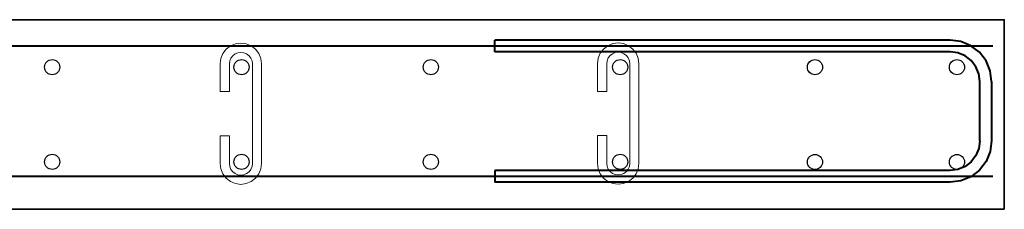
# Model space of a CAD drawing. Header units: millimetres. Extents: x 263826 to 1585445, y -423071 to 70137.
# Tile 91 of 256: x 397249 to 401409, y -186352 to -185552. Entities that reach past the tile are written whole.
import ezdxf

# ---------------------------------------------------------------- set-up
doc = ezdxf.new("R2010")
doc.units = ezdxf.units.MM
for name, color, linetype, lineweight in [('Арм_хомуты', 133, 'Continuous', 18), ('Арм_шпильки', 143, 'Continuous', 18), ('РАЗМЕРЫ', 1, 'Continuous', 9)]:
    doc.layers.add(name, color=color, linetype=linetype, lineweight=lineweight)
doc.layers.add('Колонна_ бетон', color=7, linetype='Continuous', lineweight=50, true_color=0xb4b496)
doc.styles.add('GOST 2.304', font='CS_Gost2304.shx')

# ---------------------------------------------------------------- blocks, each defined once
blk = doc.blocks.new('*U2580')
at = {"color": 0, "linetype": 'ByBlock', "lineweight": -2}
for p, q in [((-60, 25), (-60, 410)), ((-50, 410), (-60, 410)), ((-50, 25), (-50, 410)), ((50, 25), (50, 410)), ((50, 410), (60, 410)), ((60, 25), (60, 410)), ((-58.81, 15.94), (-60, 25)), ((-49.15, 18.53), (-50, 25)), ((49.15, 18.53), (50, 25)), ((58.81, 15.94), (60, 25)), ((-46.65, 12.5), (-49.15, 18.53)), ((46.65, 12.5), (49.15, 18.53)), ((-55.31, 7.5), (-58.81, 15.94)), ((-42.68, 7.32), (-46.65, 12.5)), ((42.68, 7.32), (46.65, 12.5)), ((55.31, 7.5), (58.81, 15.94)), ((-49.75, 0.25), (-55.31, 7.5)), ((-42.5, -5.31), (-49.75, 0.25)), ((-37.5, 3.35), (-42.68, 7.32)), ((-31.47, 0.85), (-37.5, 3.35)), ((-25, 0), (-31.47, 0.85)), ((-25, 0), (25, 0)), ((25, 0), (31.47, 0.85)), ((31.47, 0.85), (37.5, 3.35)), ((37.5, 3.35), (42.68, 7.32)), ((42.5, -5.31), (49.75, 0.25)), ((49.75, 0.25), (55.31, 7.5)), ((-34.06, -8.81), (-42.5, -5.31)), ((34.06, -8.81), (42.5, -5.31)), ((-25, -10), (-34.06, -8.81)), ((25, -10), (-25, -10)), ((25, -10), (34.06, -8.81))]:
    blk.add_line(p, q, dxfattribs=at)
at = {"style": 'GOST 2.304', "oblique": 15, "flags": 9}
for tag, p in [('ПОЗИЦИЯ', (1120.99, -185)), ('ДИАМЕТР', (1121.3, -189.29)), ('КЛАСС', (1121.59, -193.78)), ('ДЛИНА', (1122.03, -198.54)), ('МАССА', (1122.31, -203.93))]:
    blk.add_attdef(tag, p, '', height=2.5, dxfattribs=at)
blk = doc.blocks.new('*U2585')
for p, q in [((1, 15.59), (5.34, 17.39)), ((5.34, 17.39), (10, 18)), ((34, 18), (10, 18)), ((34, 10), (34, 18)), ((72.27, 18), (96.27, 18)), ((72.27, 10), (72.27, 18)), ((100.93, 17.39), (96.27, 18)), ((105.27, 15.59), (100.93, 17.39)), ((-7.39, 4.66), (-5.59, 9)), ((-5.59, 9), (-2.73, 12.73)), ((-2.73, 12.73), (1, 15.59)), ((10, 10), (34, 10)), ((96.27, 10), (72.27, 10)), ((109, 12.73), (105.27, 15.59)), ((111.86, 9), (109, 12.73)), ((113.66, 4.66), (111.86, 9)), ((-8, 0), (-7.39, 4.66)), ((-7.39, -4.66), (-8, 0)), ((114.27, 0), (113.66, 4.66)), ((-5.59, -9), (-7.39, -4.66)), ((111.86, -9), (113.66, -4.66)), ((113.66, -4.66), (114.27, 0)), ((-2.73, -12.73), (-5.59, -9)), ((1, -15.59), (-2.73, -12.73)), ((5.34, -17.39), (1, -15.59)), ((100.93, -17.39), (105.27, -15.59)), ((105.27, -15.59), (109, -12.73)), ((109, -12.73), (111.86, -9)), ((10, -18), (5.34, -17.39)), ((10, -18), (96.27, -18)), ((96.27, -18), (100.93, -17.39))]:
    blk.add_line(p, q)
at = {"color": 0, "linetype": 'ByBlock', "lineweight": -2}
for p, q in [((2.93, 7.07), (5, 8.66)), ((5, 8.66), (7.41, 9.66)), ((7.41, 9.66), (10, 10)), ((98.86, 9.66), (96.27, 10)), ((101.27, 8.66), (98.86, 9.66)), ((103.35, 7.07), (101.27, 8.66)), ((0, 0), (0.34, 2.59)), ((0.34, 2.59), (1.34, 5)), ((1.34, 5), (2.93, 7.07)), ((104.93, 5), (103.35, 7.07)), ((105.93, 2.59), (104.93, 5)), ((106.27, 0), (105.93, 2.59)), ((0.34, -2.59), (0, 0)), ((1.34, -5), (0.34, -2.59)), ((2.93, -7.07), (1.34, -5)), ((5, -8.66), (2.93, -7.07)), ((101.27, -8.66), (103.35, -7.07)), ((103.35, -7.07), (104.93, -5)), ((104.93, -5), (105.93, -2.59)), ((105.93, -2.59), (106.27, 0)), ((7.41, -9.66), (5, -8.66)), ((10, -10), (7.41, -9.66)), ((10, -10), (96.27, -10)), ((96.27, -10), (98.86, -9.66)), ((98.86, -9.66), (101.27, -8.66))]:
    blk.add_line(p, q, dxfattribs=at)
at = {"style": 'GOST 2.304', "oblique": 15, "flags": 9}
for tag, p in [('ДИАМЕТР', (117.84, -62.2)), ('ПОЗИЦИЯ', (117.99, -56.6)), ('КЛАСС', (117.98, -67.79)), ('ДЛИНА', (118.1, -72.5)), ('МАССА', (118.65, -78.16))]:
    blk.add_attdef(tag, p, '', height=2.5, dxfattribs=at)
blk = doc.blocks.new('*U2583')
for p, q in [((1, 15.59), (5.34, 17.39)), ((5.34, 17.39), (10, 18)), ((34, 18), (10, 18)), ((34, 10), (34, 18)), ((72.27, 18), (96.27, 18)), ((72.27, 10), (72.27, 18)), ((100.93, 17.39), (96.27, 18)), ((105.27, 15.59), (100.93, 17.39)), ((-7.39, 4.66), (-5.59, 9)), ((-5.59, 9), (-2.73, 12.73)), ((-2.73, 12.73), (1, 15.59)), ((10, 10), (34, 10)), ((96.27, 10), (72.27, 10)), ((109, 12.73), (105.27, 15.59)), ((111.86, 9), (109, 12.73)), ((113.66, 4.66), (111.86, 9)), ((-8, 0), (-7.39, 4.66)), ((-7.39, -4.66), (-8, 0)), ((114.27, 0), (113.66, 4.66)), ((-5.59, -9), (-7.39, -4.66)), ((111.86, -9), (113.66, -4.66)), ((113.66, -4.66), (114.27, 0)), ((-2.73, -12.73), (-5.59, -9)), ((1, -15.59), (-2.73, -12.73)), ((5.34, -17.39), (1, -15.59)), ((100.93, -17.39), (105.27, -15.59)), ((105.27, -15.59), (109, -12.73)), ((109, -12.73), (111.86, -9)), ((10, -18), (5.34, -17.39)), ((10, -18), (96.27, -18)), ((96.27, -18), (100.93, -17.39))]:
    blk.add_line(p, q)
at = {"color": 0, "linetype": 'ByBlock', "lineweight": -2}
for p, q in [((2.93, 7.07), (5, 8.66)), ((5, 8.66), (7.41, 9.66)), ((7.41, 9.66), (10, 10)), ((98.86, 9.66), (96.27, 10)), ((101.27, 8.66), (98.86, 9.66)), ((103.35, 7.07), (101.27, 8.66)), ((0, 0), (0.34, 2.59)), ((0.34, 2.59), (1.34, 5)), ((1.34, 5), (2.93, 7.07)), ((104.93, 5), (103.35, 7.07)), ((105.93, 2.59), (104.93, 5)), ((106.27, 0), (105.93, 2.59)), ((0.34, -2.59), (0, 0)), ((1.34, -5), (0.34, -2.59)), ((2.93, -7.07), (1.34, -5)), ((5, -8.66), (2.93, -7.07)), ((101.27, -8.66), (103.35, -7.07)), ((103.35, -7.07), (104.93, -5)), ((104.93, -5), (105.93, -2.59)), ((105.93, -2.59), (106.27, 0)), ((7.41, -9.66), (5, -8.66)), ((10, -10), (7.41, -9.66)), ((10, -10), (96.27, -10)), ((96.27, -10), (98.86, -9.66)), ((98.86, -9.66), (101.27, -8.66))]:
    blk.add_line(p, q, dxfattribs=at)
at = {"style": 'GOST 2.304', "oblique": 15, "flags": 9}
for tag, p in [('ДИАМЕТР', (117.84, -62.2)), ('ПОЗИЦИЯ', (117.99, -56.6)), ('КЛАСС', (117.98, -67.79)), ('ДЛИНА', (118.1, -72.5)), ('МАССА', (118.65, -78.16))]:
    blk.add_attdef(tag, p, '', height=2.5, dxfattribs=at)

msp = doc.modelspace()

# ---------------------------------------------------------------- linework, layer by layer
at = {"layer": 'Колонна_ бетон', "color": 180, "linetype": 'Continuous', "lineweight": 35, "transparency": 33554687}
msp.add_lwpolyline([(401409.05907, -186352.40996), (390809.05907, -186352.40996), (390809.05907, -185552.40996), (401409.05907, -185552.40996)], close=True, dxfattribs=at)
at = {"layer": 'РАЗМЕРЫ', "color": 4, "lineweight": 40}
for p, q in [((401360.19221, -185663.49752, -2879.99999), (390868.23728, -185663.49752, -2879.99999)), ((401360.19221, -186213.49752, -2879.99999), (390868.23728, -186213.49752, -2879.99999))]:
    msp.add_line(p, q, dxfattribs=at)
at = {"layer": 'РАЗМЕРЫ', "color": 6, "linetype": 'Continuous', "lineweight": 30}
for centre in [(397386.17893, -185752.40996), (398186.17893, -185752.40996), (398986.17893, -185752.40996), (399786.17893, -185752.40996), (400609.06043, -185752.82272, -1439.99999), (401209.06043, -185752.82272, -1439.99999), (397386.17893, -186152.40996), (398186.17893, -186152.40996), (398986.17893, -186152.40996), (399786.17893, -186152.40996), (400609.06043, -186152.82272, -1439.99999), (401209.06043, -186152.82272, -1439.99999)]:
    msp.add_circle(centre, 32, dxfattribs=at)

# ---------------------------------------------------------------- block references
at = {"layer": 'Арм_хомуты', "lineweight": 40, "xscale": 5, "yscale": 5, "zscale": 5, "rotation": 90.00000000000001}
msp.add_blockref('*U2580', (401305.64147, -185938.49752, -2879.99999), dxfattribs=at)
at = {"layer": 'Арм_шпильки', "color": 3, "xscale": 4.875, "yscale": 4.875, "zscale": 4.875, "rotation": 89.99999999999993}
for name, p in [('*U2583', (398183.3486, -186208.24044, -2879.99999)), ('*U2585', (399777.68577, -186207.36898, -2879.99999))]:
    msp.add_blockref(name, p, dxfattribs=at)

doc.saveas('drawing.dxf')
